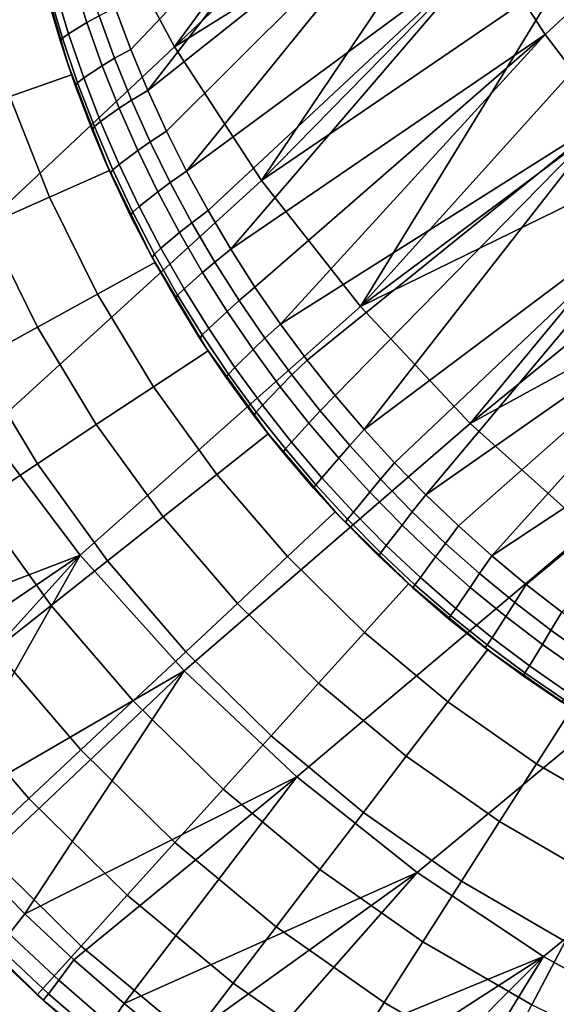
# Model space of a CAD drawing. Header units: millimetres. Extents: x 2387 to 13955, y -4964 to 364.
# Tile 198 of 256: x 12087 to 12131, y -3359 to -3279. Entities that reach past the tile are written whole.
import ezdxf

# ---------------------------------------------------------------- set-up
doc = ezdxf.new("R2010")
doc.units = ezdxf.units.MM
doc.header["$MEASUREMENT"] = 0
doc.layers.add('sistema 2', color=7, linetype='Continuous', true_color=0x000000)

msp = doc.modelspace()

# ---------------------------------------------------------------- linework, layer by layer
at = {"layer": 'sistema 2'}
for points in [[(12084.764, -3246.673, 524.404), (12088.66, -3258.488, 522.955), (12067.302, -3279.655, 647.094), (12063.605, -3268.151, 648.52)], [(12129.822, -3280.443, 653.338), (12153.365, -3258.641, 567), (12148.638, -3251.467, 567.633), (12125.286, -3273.383, 653.974)], [(12093.641, -3270.128, 521.71), (12118.458, -3255.824, 399.197), (12099.691, -3281.448, 520.693)], [(12121.401, -3260.933, 398.97), (12099.691, -3281.448, 520.693), (12118.458, -3255.824, 399.197)], [(12088.66, -3258.488, 522.955), (12093.641, -3270.128, 521.71), (12072.017, -3291, 645.867), (12067.302, -3279.655, 647.094)], [(12094.87, -3278.262, 740.682), (12096.145, -3281.647, 740.219), (12118.08, -3258.539, 655.894)], [(12118.08, -3258.539, 655.894), (12096.145, -3281.647, 740.219), (12097.537, -3284.985, 739.798)], [(12097.537, -3284.985, 739.798), (12121.363, -3266.053, 654.831), (12118.08, -3258.539, 655.894)], [(12134.935, -3287.156, 652.935), (12158.691, -3265.443, 566.607), (12153.365, -3258.641, 567), (12129.822, -3280.443, 653.338)], [(12121.401, -3260.933, 398.97), (12124.539, -3265.911, 398.797), (12099.691, -3281.448, 520.693)], [(12121.363, -3266.053, 654.831), (12097.537, -3284.985, 739.798), (12099.058, -3288.304, 739.416)], [(12121.363, -3266.053, 654.831), (12099.058, -3288.304, 739.416), (12100.685, -3291.551, 739.079)], [(12099.691, -3281.448, 520.693), (12124.539, -3265.911, 398.797), (12106.771, -3292.299, 519.922)], [(12121.363, -3266.053, 654.831), (12100.685, -3291.551, 739.079), (12125.286, -3273.383, 653.974)], [(12106.771, -3292.299, 519.922), (12124.539, -3265.911, 398.797), (12127.869, -3270.76, 398.68)], [(12093.641, -3270.128, 521.71), (12099.691, -3281.448, 520.693), (12077.74, -3302.052, 644.863), (12072.017, -3291, 645.867)], [(12127.869, -3270.76, 398.68), (12131.394, -3275.483, 398.619), (12106.771, -3292.299, 519.922)], [(12100.685, -3291.551, 739.079), (12102.426, -3294.746, 738.786), (12125.286, -3273.383, 653.974)], [(12102.426, -3294.746, 738.786), (12104.28, -3297.884, 738.537), (12125.286, -3273.383, 653.974)], [(12104.28, -3297.884, 738.537), (12129.822, -3280.443, 653.338), (12125.286, -3273.383, 653.974)], [(12088.701, -3274.79, 1216.864), (12091.028, -3282.812, 1216.864), (12089.357, -3277.329, 771.853)], [(12083.783, -3277.041, 1219.161), (12086.316, -3285.464, 1219.161), (12091.337, -3283.721, 1216.864), (12088.931, -3275.723, 1216.864)], [(12092.438, -3275.413, 746.174), (12091.449, -3275.91, 751.25), (12092.576, -3279.461, 750.929), (12093.574, -3278.911, 745.757)], [(12106.771, -3292.299, 519.922), (12131.394, -3275.483, 398.619), (12114.813, -3302.541, 519.411)], [(12135.087, -3280.047, 398.614), (12114.813, -3302.541, 519.411), (12131.394, -3275.483, 398.619)], [(12091.449, -3275.91, 751.25), (12089.988, -3276.745, 761.515), (12091.089, -3280.376, 761.386), (12092.576, -3279.461, 750.929)], [(12089.357, -3277.329, 771.853), (12090.438, -3280.998, 771.919), (12090.604, -3280.741, 766.648), (12089.52, -3277.082, 766.68)], [(12090.438, -3280.998, 771.919), (12089.357, -3277.329, 771.853), (12091.028, -3282.812, 1216.864)], [(12089.988, -3276.745, 761.515), (12089.52, -3277.082, 766.68), (12090.604, -3280.741, 766.648), (12091.089, -3280.376, 761.386)], [(12093.574, -3278.911, 745.757), (12092.576, -3279.461, 750.929), (12093.831, -3282.97, 750.635), (12094.835, -3282.367, 745.376)], [(12093.574, -3278.911, 745.757), (12094.835, -3282.367, 745.376), (12096.145, -3281.647, 740.219), (12094.87, -3278.262, 740.682)], [(12092.576, -3279.461, 750.929), (12091.089, -3280.376, 761.386), (12092.326, -3283.969, 761.271), (12093.831, -3282.97, 750.635)], [(12091.089, -3280.376, 761.386), (12090.604, -3280.741, 766.648), (12091.829, -3284.363, 766.624), (12092.326, -3283.969, 761.271)], [(12104.28, -3297.884, 738.537), (12106.241, -3300.955, 738.333), (12129.822, -3280.443, 653.338)], [(12106.241, -3300.955, 738.333), (12108.311, -3303.964, 738.173), (12129.822, -3280.443, 653.338)], [(12129.822, -3280.443, 653.338), (12108.311, -3303.964, 738.173), (12134.935, -3287.156, 652.935)], [(12138.978, -3284.484, 398.666), (12114.813, -3302.541, 519.411), (12135.087, -3280.047, 398.614)], [(12090.438, -3280.998, 771.919), (12091.66, -3284.631, 771.985), (12091.829, -3284.363, 766.624), (12090.604, -3280.741, 766.648)], [(12091.66, -3284.631, 771.985), (12090.438, -3280.998, 771.919), (12091.028, -3282.812, 1216.864)], [(12099.691, -3281.448, 520.693), (12106.771, -3292.299, 519.922), (12084.434, -3312.676, 644.099), (12077.74, -3302.052, 644.863)], [(12094.835, -3282.367, 745.376), (12096.218, -3285.773, 745.03), (12097.537, -3284.985, 739.798), (12096.145, -3281.647, 740.219)], [(12094.071, -3290.728, 1216.864), (12093.014, -3288.195, 772.051), (12091.028, -3282.812, 1216.864)], [(12093.014, -3288.195, 772.051), (12091.66, -3284.631, 771.985), (12091.028, -3282.812, 1216.864)], [(12093.831, -3282.97, 750.635), (12092.326, -3283.969, 761.271), (12093.693, -3287.501, 761.17), (12095.211, -3286.427, 750.37)], [(12094.835, -3282.367, 745.376), (12093.831, -3282.97, 750.635), (12095.211, -3286.427, 750.37), (12096.218, -3285.773, 745.03)], [(12086.316, -3285.464, 1219.161), (12089.548, -3293.644, 1219.161), (12094.404, -3291.489, 1216.864), (12091.337, -3283.721, 1216.864)], [(12091.66, -3284.631, 771.985), (12093.014, -3288.195, 772.051), (12093.187, -3287.921, 766.606), (12091.829, -3284.363, 766.624)], [(12092.326, -3283.969, 761.271), (12091.829, -3284.363, 766.624), (12093.187, -3287.921, 766.606), (12093.693, -3287.501, 761.17)], [(12143.029, -3288.751, 398.776), (12114.813, -3302.541, 519.411), (12138.978, -3284.484, 398.666)], [(12096.218, -3285.773, 745.03), (12097.733, -3289.156, 744.717), (12099.058, -3288.304, 739.416), (12097.537, -3284.985, 739.798)], [(12081.053, -3287.291, 1220.837), (12084.454, -3295.905, 1220.837), (12089.548, -3293.644, 1219.161), (12086.316, -3285.464, 1219.161)], [(12096.218, -3285.773, 745.03), (12095.211, -3286.427, 750.37), (12096.726, -3289.854, 750.132), (12097.733, -3289.156, 744.717)], [(12095.211, -3286.427, 750.37), (12093.693, -3287.501, 761.17), (12095.197, -3290.994, 761.083), (12096.726, -3289.854, 750.132)], [(12093.693, -3287.501, 761.17), (12093.187, -3287.921, 766.606), (12094.682, -3291.435, 766.594), (12095.197, -3290.994, 761.083)], [(12108.311, -3303.964, 738.173), (12110.472, -3306.885, 738.06), (12134.935, -3287.156, 652.935)], [(12112.752, -3309.758, 737.991), (12134.935, -3287.156, 652.935), (12110.472, -3306.885, 738.06)], [(12115.117, -3312.535, 737.968), (12134.935, -3287.156, 652.935), (12112.752, -3309.758, 737.991)], [(12115.117, -3312.535, 737.968), (12140.57, -3293.445, 652.768), (12134.935, -3287.156, 652.935)], [(12093.014, -3288.195, 772.051), (12094.505, -3291.711, 772.116), (12094.682, -3291.435, 766.594), (12093.187, -3287.921, 766.606)], [(12094.505, -3291.711, 772.116), (12093.014, -3288.195, 772.051), (12094.071, -3290.728, 1216.864)], [(12097.733, -3289.156, 744.717), (12099.36, -3292.467, 744.442), (12100.685, -3291.551, 739.079), (12099.058, -3288.304, 739.416)], [(12097.733, -3289.156, 744.717), (12096.726, -3289.854, 750.132), (12098.356, -3293.212, 749.923), (12099.36, -3292.467, 744.442)], [(12123.726, -3312.048, 519.168), (12114.813, -3302.541, 519.411), (12143.029, -3288.751, 398.776)], [(12123.726, -3312.048, 519.168), (12143.029, -3288.751, 398.776), (12147.251, -3292.863, 398.944)], [(12096.726, -3289.854, 750.132), (12095.197, -3290.994, 761.083), (12096.826, -3294.421, 761.01), (12098.356, -3293.212, 749.923)], [(12094.071, -3290.728, 1216.864), (12097.818, -3298.44, 1216.864), (12096.125, -3295.161, 772.18)], [(12096.125, -3295.161, 772.18), (12094.505, -3291.711, 772.116), (12094.071, -3290.728, 1216.864)], [(12095.197, -3290.994, 761.083), (12094.682, -3291.435, 766.594), (12096.305, -3294.883, 766.59), (12096.826, -3294.421, 761.01)], [(12089.548, -3293.644, 1219.161), (12093.449, -3301.527, 1219.161), (12098.109, -3298.974, 1216.864), (12094.404, -3291.489, 1216.864)], [(12094.505, -3291.711, 772.116), (12096.125, -3295.161, 772.18), (12096.305, -3294.883, 766.59), (12094.682, -3291.435, 766.594)], [(12099.36, -3292.467, 744.442), (12101.109, -3295.726, 744.204), (12102.426, -3294.746, 738.786), (12100.685, -3291.551, 739.079)], [(12106.771, -3292.299, 519.922), (12114.813, -3302.541, 519.411), (12092.038, -3322.744, 643.587), (12084.434, -3312.676, 644.099)], [(12099.36, -3292.467, 744.442), (12098.356, -3293.212, 749.923), (12100.112, -3296.518, 749.745), (12101.109, -3295.726, 744.204)], [(12098.356, -3293.212, 749.923), (12096.826, -3294.421, 761.01), (12098.588, -3297.796, 760.952), (12100.112, -3296.518, 749.745)], [(12147.251, -3292.863, 398.944), (12151.633, -3296.806, 399.17), (12123.726, -3312.048, 519.168)], [(12084.454, -3295.905, 1220.837), (12088.562, -3304.204, 1220.837), (12093.449, -3301.527, 1219.161), (12089.548, -3293.644, 1219.161)], [(12115.117, -3312.535, 737.968), (12117.581, -3315.235, 737.992), (12140.57, -3293.445, 652.768)], [(12117.581, -3315.235, 737.992), (12120.121, -3317.834, 738.061), (12140.57, -3293.445, 652.768)], [(12140.57, -3293.445, 652.768), (12120.121, -3317.834, 738.061), (12146.667, -3299.248, 652.839)], [(12096.125, -3295.161, 772.18), (12097.884, -3298.562, 772.245), (12098.064, -3298.281, 766.593), (12096.305, -3294.883, 766.59)], [(12096.826, -3294.421, 761.01), (12096.305, -3294.883, 766.59), (12098.064, -3298.281, 766.593), (12098.588, -3297.796, 760.952)], [(12101.109, -3295.726, 744.204), (12102.976, -3298.926, 744.003), (12104.28, -3297.884, 738.537), (12102.426, -3294.746, 738.786)], [(12097.884, -3298.562, 772.245), (12096.125, -3295.161, 772.18), (12097.818, -3298.44, 1216.864)], [(12101.109, -3295.726, 744.204), (12100.112, -3296.518, 749.745), (12101.988, -3299.761, 749.595), (12102.976, -3298.926, 744.003)], [(12079.202, -3298.236, 1221.863), (12083.523, -3306.966, 1221.863), (12088.562, -3304.204, 1220.837), (12084.454, -3295.905, 1220.837)], [(12100.112, -3296.518, 749.745), (12098.588, -3297.796, 760.952), (12100.475, -3301.102, 760.909), (12101.988, -3299.761, 749.595)], [(12123.726, -3312.048, 519.168), (12151.633, -3296.806, 399.17), (12133.396, -3320.707, 519.195)], [(12098.588, -3297.796, 760.952), (12098.064, -3298.281, 766.593), (12099.951, -3301.606, 766.603), (12100.475, -3301.102, 760.909)], [(12102.976, -3298.926, 744.003), (12104.951, -3302.054, 743.84), (12106.241, -3300.955, 738.333), (12104.28, -3297.884, 738.537)], [(12093.449, -3301.527, 1219.161), (12097.992, -3309.058, 1219.161), (12102.424, -3306.125, 1216.864), (12098.109, -3298.974, 1216.864)], [(12102.248, -3305.857, 1216.864), (12099.77, -3301.888, 772.31), (12097.818, -3298.44, 1216.864)], [(12099.77, -3301.888, 772.31), (12097.884, -3298.562, 772.245), (12097.818, -3298.44, 1216.864)], [(12097.884, -3298.562, 772.245), (12099.77, -3301.888, 772.31), (12099.951, -3301.606, 766.603), (12098.064, -3298.281, 766.593)], [(12102.976, -3298.926, 744.003), (12101.988, -3299.761, 749.595), (12103.978, -3302.93, 749.477), (12104.951, -3302.054, 743.84)], [(12101.988, -3299.761, 749.595), (12100.475, -3301.102, 760.909), (12102.478, -3304.327, 760.88), (12103.978, -3302.93, 749.477)], [(12146.667, -3299.248, 652.839), (12120.121, -3317.834, 738.061), (12122.773, -3320.369, 738.177)], [(12122.773, -3320.369, 738.177), (12125.492, -3322.793, 738.339), (12146.667, -3299.248, 652.839)], [(12146.667, -3299.248, 652.839), (12125.492, -3322.793, 738.339), (12153.153, -3304.51, 653.143)], [(12100.475, -3301.102, 760.909), (12099.951, -3301.606, 766.603), (12101.956, -3304.846, 766.621), (12102.478, -3304.327, 760.88)], [(12104.951, -3302.054, 743.84), (12107.043, -3305.12, 743.715), (12108.311, -3303.964, 738.173), (12106.241, -3300.955, 738.333)], [(12088.562, -3304.204, 1220.837), (12093.347, -3312.134, 1220.837), (12097.992, -3309.058, 1219.161), (12093.449, -3301.527, 1219.161)], [(12099.77, -3301.888, 772.31), (12101.772, -3305.126, 772.373), (12101.956, -3304.846, 766.621), (12099.951, -3301.606, 766.603)], [(12101.772, -3305.126, 772.373), (12099.77, -3301.888, 772.31), (12102.248, -3305.857, 1216.864)], [(12104.951, -3302.054, 743.84), (12103.978, -3302.93, 749.477), (12106.086, -3306.035, 749.388), (12107.043, -3305.12, 743.715)], [(12114.813, -3302.541, 519.411), (12123.726, -3312.048, 519.168), (12100.473, -3332.139, 643.335), (12092.038, -3322.744, 643.587)], [(12103.978, -3302.93, 749.477), (12102.478, -3304.327, 760.88), (12104.609, -3307.49, 760.868), (12106.086, -3306.035, 749.388)], [(12083.523, -3306.966, 1221.863), (12088.555, -3315.306, 1221.863), (12093.347, -3312.134, 1220.837), (12088.562, -3304.204, 1220.837)], [(12102.478, -3304.327, 760.88), (12101.956, -3304.846, 766.621), (12104.094, -3308.026, 766.646), (12104.609, -3307.49, 760.868)], [(12107.043, -3305.12, 743.715), (12109.23, -3308.095, 743.628), (12110.472, -3306.885, 738.06), (12108.311, -3303.964, 738.173)], [(12153.153, -3304.51, 653.143), (12125.492, -3322.793, 738.339), (12128.287, -3325.118, 738.546)], [(12131.176, -3327.359, 738.801), (12153.153, -3304.51, 653.143), (12128.287, -3325.118, 738.546)], [(12101.772, -3305.126, 772.373), (12103.91, -3308.304, 772.438), (12104.094, -3308.026, 766.646), (12101.956, -3304.846, 766.621)], [(12103.91, -3308.304, 772.438), (12101.772, -3305.126, 772.373), (12102.248, -3305.857, 1216.864)], [(12107.043, -3305.12, 743.715), (12106.086, -3306.035, 749.388), (12108.294, -3309.05, 749.331), (12109.23, -3308.095, 743.628)], [(12097.992, -3309.058, 1219.161), (12103.148, -3316.184, 1219.161), (12107.319, -3312.891, 1216.864), (12102.424, -3306.125, 1216.864)], [(12102.248, -3305.857, 1216.864), (12107.321, -3312.889, 1216.864), (12103.91, -3308.304, 772.438)], [(12106.086, -3306.035, 749.388), (12104.609, -3307.49, 760.868), (12106.847, -3310.558, 760.87), (12108.294, -3309.05, 749.331)], [(12078.403, -3309.771, 1222.213), (12083.687, -3318.529, 1222.213), (12088.555, -3315.306, 1221.863), (12083.523, -3306.966, 1221.863)], [(12112.752, -3309.758, 737.991), (12110.472, -3306.885, 738.06), (12109.23, -3308.095, 743.628), (12111.541, -3311.015, 743.58)], [(12104.609, -3307.49, 760.868), (12104.094, -3308.026, 766.646), (12106.34, -3311.108, 766.68), (12106.847, -3310.558, 760.87)], [(12103.91, -3308.304, 772.438), (12106.157, -3311.386, 772.502), (12106.34, -3311.108, 766.68), (12104.094, -3308.026, 766.646)], [(12103.91, -3308.304, 772.438), (12107.321, -3312.889, 1216.864), (12106.157, -3311.386, 772.502)], [(12109.23, -3308.095, 743.628), (12108.294, -3309.05, 749.331), (12110.625, -3312.003, 749.304), (12111.541, -3311.015, 743.58)], [(12093.347, -3312.134, 1220.837), (12098.775, -3319.636, 1220.837), (12103.148, -3316.184, 1219.161), (12097.992, -3309.058, 1219.161)], [(12108.294, -3309.05, 749.331), (12106.847, -3310.558, 760.87), (12109.208, -3313.552, 760.888), (12110.625, -3312.003, 749.304)], [(12115.117, -3312.535, 737.968), (12112.752, -3309.758, 737.991), (12111.541, -3311.015, 743.58), (12113.942, -3313.837, 743.571)], [(12106.847, -3310.558, 760.87), (12106.34, -3311.108, 766.68), (12108.709, -3314.113, 766.721), (12109.208, -3313.552, 760.888)], [(12111.541, -3311.015, 743.58), (12110.625, -3312.003, 749.304), (12113.052, -3314.857, 749.309), (12113.942, -3313.837, 743.571)], [(12106.157, -3311.386, 772.502), (12108.525, -3314.385, 772.565), (12108.709, -3314.113, 766.721), (12106.34, -3311.108, 766.68)], [(12106.157, -3311.386, 772.502), (12107.321, -3312.889, 1216.864), (12108.525, -3314.385, 772.565)], [(12088.555, -3315.306, 1221.863), (12094.265, -3323.198, 1221.863), (12098.775, -3319.636, 1220.837), (12093.347, -3312.134, 1220.837)], [(12123.726, -3312.048, 519.168), (12133.396, -3320.707, 519.195), (12109.637, -3340.759, 643.344), (12100.473, -3332.139, 643.335)], [(12110.625, -3312.003, 749.304), (12109.208, -3313.552, 760.888), (12111.671, -3316.448, 760.922), (12113.052, -3314.857, 749.309)], [(12113.942, -3313.837, 743.571), (12116.444, -3316.577, 743.6), (12117.581, -3315.235, 737.992), (12115.117, -3312.535, 737.968)], [(12084.434, -3312.676, 644.099), (12092.038, -3322.744, 643.587), (12069.896, -3331.236, 738.23)], [(12103.148, -3316.184, 1219.161), (12108.884, -3322.852, 1219.161), (12112.765, -3319.223, 1216.864), (12107.319, -3312.891, 1216.864)], [(12107.321, -3312.889, 1216.864), (12112.984, -3319.455, 1216.864), (12111.003, -3317.286, 772.629)], [(12108.525, -3314.385, 772.565), (12107.321, -3312.889, 1216.864), (12111.003, -3317.286, 772.629)], [(12111.185, -3317.018, 766.769), (12108.709, -3314.113, 766.721), (12108.525, -3314.385, 772.565), (12111.003, -3317.286, 772.629)], [(12109.208, -3313.552, 760.888), (12108.709, -3314.113, 766.721), (12111.185, -3317.018, 766.769), (12111.671, -3316.448, 760.922)], [(12113.942, -3313.837, 743.571), (12113.052, -3314.857, 749.309), (12115.58, -3317.625, 749.345), (12116.444, -3316.577, 743.6)], [(12113.052, -3314.857, 749.309), (12111.671, -3316.448, 760.922), (12114.241, -3319.251, 760.972), (12115.58, -3317.625, 749.345)], [(12083.687, -3318.529, 1222.213), (12089.683, -3326.815, 1222.213), (12094.265, -3323.198, 1221.863), (12088.555, -3315.306, 1221.863)], [(12116.444, -3316.577, 743.6), (12119.03, -3319.216, 743.669), (12120.121, -3317.834, 738.061), (12117.581, -3315.235, 737.992)], [(12098.775, -3319.636, 1220.837), (12104.813, -3326.658, 1220.837), (12108.884, -3322.852, 1219.161), (12103.148, -3316.184, 1219.161)], [(12111.671, -3316.448, 760.922), (12111.185, -3317.018, 766.769), (12113.769, -3319.826, 766.826), (12114.241, -3319.251, 760.972)], [(12116.444, -3316.577, 743.6), (12115.58, -3317.625, 749.345), (12118.201, -3320.294, 749.412), (12119.03, -3319.216, 743.669)], [(12111.003, -3317.286, 772.629), (12113.587, -3320.09, 772.693), (12113.769, -3319.826, 766.826), (12111.185, -3317.018, 766.769)], [(12113.587, -3320.09, 772.693), (12111.003, -3317.286, 772.629), (12112.984, -3319.455, 1216.864)], [(12115.58, -3317.625, 749.345), (12114.241, -3319.251, 760.972), (12116.915, -3321.959, 761.037), (12118.201, -3320.294, 749.412)], [(12119.03, -3319.216, 743.669), (12121.726, -3321.778, 743.777), (12122.773, -3320.369, 738.177), (12120.121, -3317.834, 738.061)], [(12078.813, -3321.755, 1221.866), (12085.095, -3330.437, 1221.866), (12089.683, -3326.815, 1222.213), (12083.687, -3318.529, 1222.213)], [(12094.265, -3323.198, 1221.863), (12100.616, -3330.583, 1221.863), (12104.813, -3326.658, 1220.837), (12098.775, -3319.636, 1220.837)], [(12108.884, -3322.852, 1219.161), (12115.155, -3329.019, 1219.161), (12118.72, -3325.079, 1216.864), (12112.765, -3319.223, 1216.864)], [(12119.171, -3325.485, 1216.864), (12116.288, -3322.804, 772.758), (12112.984, -3319.455, 1216.864)], [(12112.984, -3319.455, 1216.864), (12116.288, -3322.804, 772.758), (12113.587, -3320.09, 772.693)], [(12113.587, -3320.09, 772.693), (12116.288, -3322.804, 772.758), (12116.463, -3322.543, 766.891), (12113.769, -3319.826, 766.826)], [(12114.241, -3319.251, 760.972), (12113.769, -3319.826, 766.826), (12116.463, -3322.543, 766.891), (12116.915, -3321.959, 761.037)], [(12119.03, -3319.216, 743.669), (12118.201, -3320.294, 749.412), (12120.924, -3322.875, 749.511), (12121.726, -3321.778, 743.777)], [(12118.201, -3320.294, 749.412), (12116.915, -3321.959, 761.037), (12119.681, -3324.557, 761.118), (12120.924, -3322.875, 749.511)], [(12121.726, -3321.778, 743.777), (12124.498, -3324.233, 743.924), (12125.492, -3322.793, 738.339), (12122.773, -3320.369, 738.177)], [(12133.396, -3320.707, 519.195), (12143.693, -3328.432, 519.486), (12119.415, -3348.518, 643.61), (12109.637, -3340.759, 643.344)], [(12116.915, -3321.959, 761.037), (12116.463, -3322.543, 766.891), (12119.242, -3325.139, 766.964), (12119.681, -3324.557, 761.118)], [(12121.726, -3321.778, 743.777), (12120.924, -3322.875, 749.511), (12123.736, -3325.355, 749.641), (12124.498, -3324.233, 743.924)], [(12069.896, -3331.236, 738.23), (12092.038, -3322.744, 643.587), (12073.11, -3335.605, 738.091)], [(12092.038, -3322.744, 643.587), (12076.504, -3339.88, 737.999), (12073.11, -3335.605, 738.091)], [(12092.038, -3322.744, 643.587), (12080.043, -3344.017, 737.955), (12076.504, -3339.88, 737.999)], [(12080.043, -3344.017, 737.955), (12092.038, -3322.744, 643.587), (12100.473, -3332.139, 643.335)], [(12104.813, -3326.658, 1220.837), (12111.417, -3333.151, 1220.837), (12115.155, -3329.019, 1219.161), (12108.884, -3322.852, 1219.161)], [(12116.288, -3322.804, 772.758), (12119.065, -3325.39, 772.821), (12119.242, -3325.139, 766.964), (12116.463, -3322.543, 766.891)], [(12119.065, -3325.39, 772.821), (12116.288, -3322.804, 772.758), (12119.171, -3325.485, 1216.864)], [(12120.924, -3322.875, 749.511), (12119.681, -3324.557, 761.118), (12122.558, -3327.065, 761.215), (12123.736, -3325.355, 749.641)], [(12124.498, -3324.233, 743.924), (12127.349, -3326.582, 744.11), (12128.287, -3325.118, 738.546), (12125.492, -3322.793, 738.339)], [(12089.683, -3326.815, 1222.213), (12096.353, -3334.57, 1222.213), (12100.616, -3330.583, 1221.863), (12094.265, -3323.198, 1221.863)], [(12119.681, -3324.557, 761.118), (12119.242, -3325.139, 766.964), (12122.144, -3327.651, 767.045), (12122.558, -3327.065, 761.215)], [(12124.498, -3324.233, 743.924), (12123.736, -3325.355, 749.641), (12126.625, -3327.723, 749.803), (12127.349, -3326.582, 744.11)], [(12115.155, -3329.019, 1219.161), (12121.917, -3334.643, 1219.161), (12125.141, -3330.419, 1216.864), (12118.72, -3325.079, 1216.864)], [(12119.065, -3325.39, 772.821), (12121.976, -3327.9, 772.886), (12122.144, -3327.651, 767.045), (12119.242, -3325.139, 766.964)], [(12119.171, -3325.485, 1216.864), (12121.976, -3327.9, 772.886), (12119.065, -3325.39, 772.821)], [(12123.736, -3325.355, 749.641), (12122.558, -3327.065, 761.215), (12125.511, -3329.451, 761.328), (12126.625, -3327.723, 749.803)], [(12127.349, -3326.582, 744.11), (12130.289, -3328.837, 744.336), (12131.176, -3327.359, 738.801), (12128.287, -3325.118, 738.546)], [(12121.976, -3327.9, 772.886), (12119.171, -3325.485, 1216.864), (12125.804, -3330.919, 1216.864)], [(12085.095, -3330.437, 1221.866), (12092.083, -3338.562, 1221.866), (12096.353, -3334.57, 1222.213), (12089.683, -3326.815, 1222.213)], [(12100.616, -3330.583, 1221.863), (12107.562, -3337.412, 1221.863), (12111.417, -3333.151, 1220.837), (12104.813, -3326.658, 1220.837)], [(12127.349, -3326.582, 744.11), (12126.625, -3327.723, 749.803), (12129.604, -3329.99, 749.996), (12130.289, -3328.837, 744.336)], [(12121.976, -3327.9, 772.886), (12124.962, -3330.281, 772.951), (12125.122, -3330.036, 767.134), (12122.144, -3327.651, 767.045)], [(12122.558, -3327.065, 761.215), (12122.144, -3327.651, 767.045), (12125.122, -3330.036, 767.134), (12125.511, -3329.451, 761.328)], [(12126.625, -3327.723, 749.803), (12125.511, -3329.451, 761.328), (12128.548, -3331.725, 761.457), (12129.604, -3329.99, 749.996)], [(12130.289, -3328.837, 744.336), (12133.299, -3330.98, 744.599), (12134.125, -3329.489, 739.1), (12131.176, -3327.359, 738.801)], [(12143.693, -3328.432, 519.486), (12154.481, -3335.16, 520.03), (12129.684, -3355.356, 644.123), (12119.415, -3348.518, 643.61)], [(12121.976, -3327.9, 772.886), (12125.804, -3330.919, 1216.864), (12124.962, -3330.281, 772.951)], [(12111.417, -3333.151, 1220.837), (12118.537, -3339.073, 1220.837), (12121.917, -3334.643, 1219.161), (12115.155, -3329.019, 1219.161)], [(12130.289, -3328.837, 744.336), (12129.604, -3329.99, 749.996), (12132.656, -3332.146, 750.22), (12133.299, -3330.98, 744.599)], [(12124.962, -3330.281, 772.951), (12128.026, -3332.539, 773.016), (12128.182, -3332.303, 767.231), (12125.122, -3330.036, 767.134)], [(12125.511, -3329.451, 761.328), (12125.122, -3330.036, 767.134), (12128.182, -3332.303, 767.231), (12128.548, -3331.725, 761.457)], [(12129.604, -3329.99, 749.996), (12128.548, -3331.725, 761.457), (12131.673, -3333.887, 761.602), (12132.656, -3332.146, 750.22)], [(12080.571, -3334.009, 1220.842), (12087.873, -3342.498, 1220.842), (12092.083, -3338.562, 1221.866), (12085.095, -3330.437, 1221.866)], [(12096.353, -3334.57, 1222.213), (12103.646, -3341.741, 1222.213), (12107.562, -3337.412, 1221.863), (12100.616, -3330.583, 1221.863)], [(12121.917, -3334.643, 1219.161), (12129.125, -3339.684, 1219.161), (12131.985, -3335.205, 1216.864), (12125.141, -3330.419, 1216.864)], [(12128.026, -3332.539, 773.016), (12124.962, -3330.281, 772.951), (12125.804, -3330.919, 1216.864)], [(12132.797, -3335.716, 1216.864), (12128.026, -3332.539, 773.016), (12125.804, -3330.919, 1216.864)], [(12128.548, -3331.725, 761.457), (12128.182, -3332.303, 767.231), (12131.335, -3334.459, 767.336), (12131.673, -3333.887, 761.602)], [(12080.043, -3344.017, 737.955), (12100.473, -3332.139, 643.335), (12083.725, -3348.017, 737.959)], [(12100.473, -3332.139, 643.335), (12087.535, -3351.867, 738.011), (12083.725, -3348.017, 737.959)], [(12087.535, -3351.867, 738.011), (12100.473, -3332.139, 643.335), (12109.637, -3340.759, 643.344)], [(12128.026, -3332.539, 773.016), (12131.19, -3334.69, 773.082), (12131.335, -3334.459, 767.336), (12128.182, -3332.303, 767.231)], [(12132.797, -3335.716, 1216.864), (12131.19, -3334.69, 773.082), (12128.026, -3332.539, 773.016)], [(12107.562, -3337.412, 1221.863), (12115.051, -3343.641, 1221.863), (12118.537, -3339.073, 1220.837), (12111.417, -3333.151, 1220.837)], [(12076.183, -3337.473, 1219.166), (12083.789, -3346.318, 1219.166), (12087.873, -3342.498, 1220.842), (12080.571, -3334.009, 1220.842)], [(12092.083, -3338.562, 1221.866), (12099.724, -3346.076, 1221.866), (12103.646, -3341.741, 1222.213), (12096.353, -3334.57, 1222.213)], [(12118.537, -3339.073, 1220.837), (12126.126, -3344.38, 1220.837), (12129.125, -3339.684, 1219.161), (12121.917, -3334.643, 1219.161)], [(12129.125, -3339.684, 1219.161), (12136.73, -3344.102, 1219.161), (12139.206, -3339.401, 1216.864), (12131.985, -3335.205, 1216.864)], [(12154.481, -3335.16, 520.03), (12165.614, -3340.852, 520.811), (12140.311, -3361.233, 644.867), (12129.684, -3355.356, 644.123)], [(12103.646, -3341.741, 1222.213), (12111.509, -3348.282, 1222.213), (12115.051, -3343.641, 1221.863), (12107.562, -3337.412, 1221.863)], [(12087.873, -3342.498, 1220.842), (12095.857, -3350.35, 1220.842), (12099.724, -3346.076, 1221.866), (12092.083, -3338.562, 1221.866)], [(12115.051, -3343.641, 1221.863), (12123.033, -3349.223, 1221.863), (12126.126, -3344.38, 1220.837), (12118.537, -3339.073, 1220.837)], [(12126.126, -3344.38, 1220.837), (12134.134, -3349.032, 1220.837), (12136.73, -3344.102, 1219.161), (12129.125, -3339.684, 1219.161)], [(12109.637, -3340.759, 643.344), (12091.513, -3355.604, 738.111), (12087.535, -3351.867, 738.011)], [(12091.513, -3355.604, 738.111), (12109.637, -3340.759, 643.344), (12095.607, -3359.177, 738.26)], [(12109.637, -3340.759, 643.344), (12119.415, -3348.518, 643.61), (12095.607, -3359.177, 738.26)], [(12099.724, -3346.076, 1221.866), (12107.963, -3352.928, 1221.866), (12111.509, -3348.282, 1222.213), (12103.646, -3341.741, 1222.213)], [(12083.789, -3346.318, 1219.166), (12092.106, -3354.496, 1219.166), (12095.857, -3350.35, 1220.842), (12087.873, -3342.498, 1220.842)], [(12111.509, -3348.282, 1222.213), (12119.891, -3354.144, 1222.213), (12123.033, -3349.223, 1221.863), (12115.051, -3343.641, 1221.863)], [(12123.033, -3349.223, 1221.863), (12131.456, -3354.117, 1221.863), (12134.134, -3349.032, 1220.837), (12126.126, -3344.38, 1220.837)], [(12095.857, -3350.35, 1220.842), (12104.467, -3357.51, 1220.842), (12107.963, -3352.928, 1221.866), (12099.724, -3346.076, 1221.866)], [(12079.896, -3349.958, 1216.864), (12088.53, -3358.449, 1216.864), (12092.106, -3354.496, 1219.166), (12083.789, -3346.318, 1219.166)], [(12083.725, -3348.017, 737.959), (12087.535, -3351.867, 738.011), (12086.276, -3353.504, 749.316), (12082.414, -3349.604, 749.256)], [(12119.415, -3348.518, 643.61), (12099.835, -3362.602, 738.456), (12095.607, -3359.177, 738.26)], [(12104.166, -3365.858, 738.7), (12099.835, -3362.602, 738.456), (12119.415, -3348.518, 643.61)], [(12119.415, -3348.518, 643.61), (12129.684, -3355.356, 644.123), (12104.166, -3365.858, 738.7)], [(12107.963, -3352.928, 1221.866), (12116.745, -3359.07, 1221.866), (12119.891, -3354.144, 1222.213), (12111.509, -3348.282, 1222.213)], [(12119.891, -3354.144, 1222.213), (12128.735, -3359.282, 1222.213), (12131.456, -3354.117, 1221.863), (12123.033, -3349.223, 1221.863)], [(12085.004, -3355.151, 772.216), (12089.185, -3359.039, 1216.864), (12080.215, -3350.295, 1216.864)], [(12092.106, -3354.496, 1219.166), (12101.074, -3361.955, 1219.166), (12104.467, -3357.51, 1220.842), (12095.857, -3350.35, 1220.842)], [(12087.535, -3351.867, 738.011), (12091.513, -3355.604, 738.111), (12090.288, -3357.265, 749.409), (12086.276, -3353.504, 749.316)], [(12104.467, -3357.51, 1220.842), (12113.644, -3363.927, 1220.842), (12116.745, -3359.07, 1221.866), (12107.963, -3352.928, 1221.866)], [(12085.429, -3354.602, 760.745), (12086.276, -3353.504, 749.316), (12090.288, -3357.265, 749.409), (12089.458, -3358.368, 760.831)], [(12116.745, -3359.07, 1221.866), (12126.012, -3364.454, 1221.866), (12128.735, -3359.282, 1222.213), (12119.891, -3354.144, 1222.213)], [(12128.735, -3359.282, 1222.213), (12137.977, -3363.665, 1222.213), (12140.257, -3358.291, 1221.863), (12131.456, -3354.117, 1221.863)], [(12085.429, -3354.602, 760.745), (12089.458, -3358.368, 760.831), (12089.031, -3358.901, 772.295), (12085.004, -3355.151, 772.216)], [(12088.53, -3358.449, 1216.864), (12097.841, -3366.193, 1216.864), (12101.074, -3361.955, 1219.166), (12092.106, -3354.496, 1219.166)], [(12089.185, -3359.039, 1216.864), (12085.004, -3355.151, 772.216), (12089.031, -3358.901, 772.295)], [(12091.513, -3355.604, 738.111), (12095.607, -3359.177, 738.26), (12094.443, -3360.878, 749.535), (12090.288, -3357.265, 749.409)], [(12104.166, -3365.858, 738.7), (12129.684, -3355.356, 644.123), (12108.628, -3368.965, 738.992)], [(12113.181, -3371.894, 739.331), (12108.628, -3368.965, 738.992), (12129.684, -3355.356, 644.123)], [(12129.684, -3355.356, 644.123), (12117.858, -3374.666, 739.719), (12113.181, -3371.894, 739.331)], [(12129.684, -3355.356, 644.123), (12140.311, -3361.233, 644.867), (12117.858, -3374.666, 739.719)], [(12089.458, -3358.368, 760.831), (12090.288, -3357.265, 749.409), (12094.443, -3360.878, 749.535), (12093.655, -3362.002, 760.933)], [(12101.074, -3361.955, 1219.166), (12110.634, -3368.64, 1219.166), (12113.644, -3363.927, 1220.842), (12104.467, -3357.51, 1220.842)], [(12089.458, -3358.368, 760.831), (12093.655, -3362.002, 760.933), (12093.252, -3362.54, 772.375), (12089.031, -3358.901, 772.295)], [(12089.031, -3358.901, 772.295), (12093.252, -3362.54, 772.375), (12089.185, -3359.039, 1216.864)], [(12089.185, -3359.039, 1216.864), (12093.252, -3362.54, 772.375), (12098.803, -3366.918, 1216.864)], [(12095.607, -3359.177, 738.26), (12099.835, -3362.602, 738.456), (12098.725, -3364.329, 749.693), (12094.443, -3360.878, 749.535)], [(12113.644, -3363.927, 1220.842), (12123.325, -3369.553, 1220.842), (12126.012, -3364.454, 1221.866), (12116.745, -3359.07, 1221.866)]]:
    msp.add_3dface(points, dxfattribs=at)

doc.saveas('drawing.dxf')
